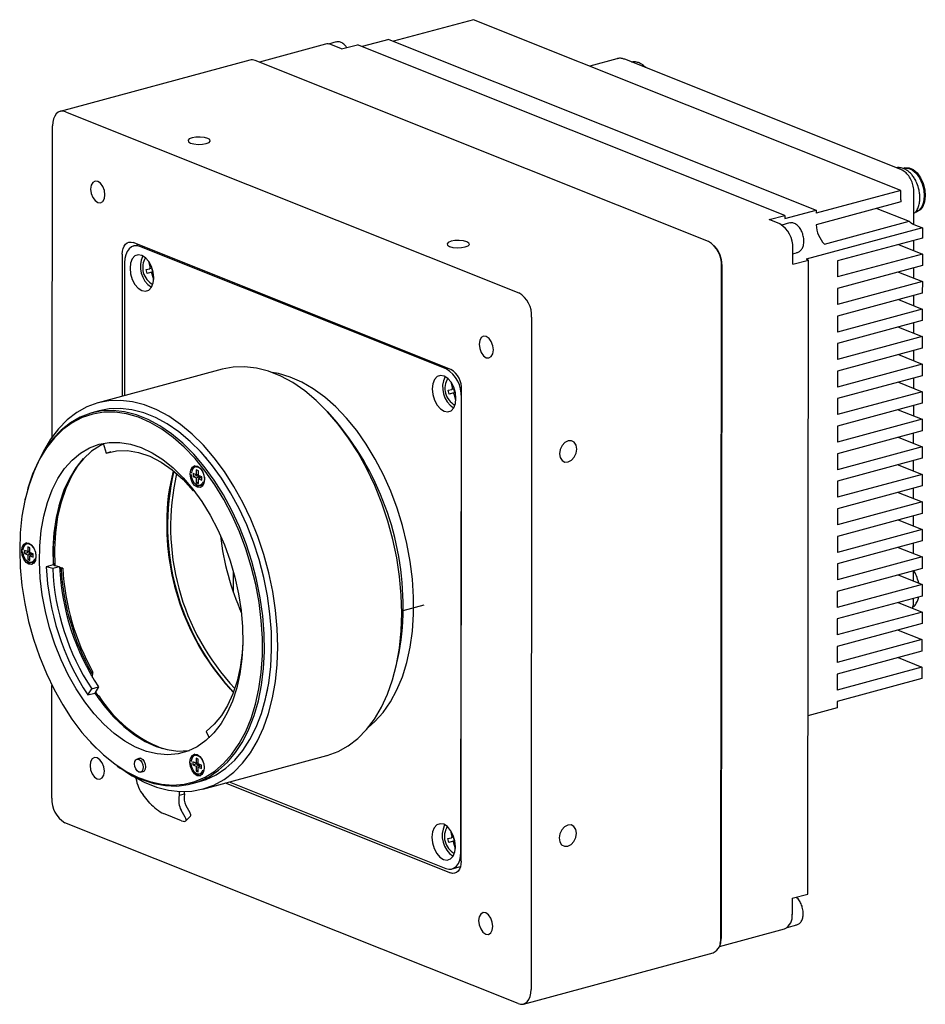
# Model space of a CAD drawing. Header units: millimetres. Extents: x 0 to 15005, y 0 to 1554.
# Tile 3 of 9: x 14780 to 14914, y 1184 to 1329. Entities that reach past the tile are written whole.
import ezdxf

# ---------------------------------------------------------------- set-up
doc = ezdxf.new("R2010")
doc.units = ezdxf.units.MM
doc.layers.get('0').update_dxf_attribs({"lineweight": 15})

msp = doc.modelspace()

# ---------------------------------------------------------------- linework, layer by layer
at = {"color": 7, "linetype": 'Continuous', "lineweight": 30}
for p, q in [((14846.887, 1329.062), (14835.098, 1325.872)), ((14909.903, 1303.896), (14846.887, 1329.062)), ((14826.64, 1325.777), (14825.518, 1325.474)), ((14826.667, 1325.784), (14826.64, 1325.777)), ((14834.393, 1326.153), (14830.471, 1325.092)), ((14834.393, 1326.153), (14897.409, 1300.988)), ((14825.075, 1325.445), (14815.319, 1322.805)), ((14827.452, 1324.747), (14825.861, 1325.383)), ((14827.452, 1324.747), (14829.766, 1325.373)), ((14892.782, 1300.208), (14829.766, 1325.373)), ((14813.921, 1323.112), (14785.94, 1315.541)), ((14881.542, 1296.359), (14814.707, 1323.05)), ((14868.034, 1323.301), (14864.027, 1322.217)), ((14909.927, 1306.954), (14869.19, 1323.223)), ((14786.726, 1315.478), (14853.561, 1288.787)), ((14784.77, 1267.563), (14784.814, 1313.407)), ((14910.505, 1307.217), (14910.351, 1307.176)), ((14909.903, 1303.896), (14897.409, 1300.515)), ((14909.902, 1302.48), (14909.903, 1303.896)), ((14911.823, 1298.878), (14911.828, 1303.627)), ((14892.782, 1299.735), (14897.409, 1300.988)), ((14897.409, 1300.988), (14897.409, 1300.515)), ((14909.911, 1302.193), (14897.417, 1298.812)), ((14906.386, 1301.239), (14911.123, 1299.347)), ((14912.587, 1300.965), (14912.101, 1300.708)), ((14912.741, 1301.006), (14912.255, 1300.75)), ((14890.468, 1299.581), (14892.782, 1300.208)), ((14892.06, 1298.946), (14890.468, 1299.581)), ((14892.782, 1300.208), (14892.782, 1299.735)), ((14912.101, 1300.708), (14912.255, 1300.75)), ((14893.475, 1299.086), (14892.367, 1298.786)), ((14893.502, 1299.093), (14893.475, 1299.086)), ((14913.082, 1298.376), (14895.96, 1293.743)), ((14898.629, 1295.966), (14911.123, 1299.347)), ((14911.809, 1298.884), (14913.082, 1298.376)), ((14913.082, 1298.376), (14913.08, 1296.865)), ((14913.08, 1296.865), (14900.586, 1293.484)), ((14843.553, 1277.479), (14796.705, 1296.188)), ((14797.475, 1295.881), (14796.769, 1295.69)), ((14842.88, 1277.568), (14797.686, 1295.616)), ((14882.537, 1295.569), (14882.334, 1295.787)), ((14893.964, 1292.989), (14893.967, 1295.35)), ((14909.555, 1295.911), (14913.078, 1294.504)), ((14911.82, 1295.006), (14911.821, 1296.524)), ((14795.111, 1294.463), (14795.092, 1273.516)), ((14893.966, 1294.557), (14894.651, 1294.743)), ((14895.96, 1293.743), (14896.278, 1293.615)), ((14913.078, 1294.504), (14900.584, 1291.123)), ((14913.078, 1294.504), (14913.076, 1292.804)), ((14795.455, 1293.201), (14795.437, 1273.609)), ((14798.623, 1292.206), (14799.126, 1292.327)), ((14799.226, 1292.659), (14799.033, 1293.4)), ((14799.51, 1292.431), (14799.126, 1292.327)), ((14799.6, 1291.862), (14799.456, 1292.416)), ((14883.356, 1193.605), (14883.449, 1292.763)), ((14883.503, 1292.948), (14883.409, 1193.79)), ((14893.964, 1292.989), (14896.278, 1293.615)), ((14896.19, 1200.123), (14896.278, 1293.615)), ((14913.076, 1292.804), (14900.582, 1289.423)), ((14900.586, 1293.484), (14900.584, 1291.123)), ((14911.816, 1290.946), (14911.817, 1292.463)), ((14798.769, 1291.644), (14798.623, 1292.206)), ((14799.6, 1291.862), (14798.769, 1291.644)), ((14799.272, 1291.765), (14798.769, 1291.644)), ((14799.737, 1290.69), (14799.522, 1291.517)), ((14799.661, 1291.876), (14799.6, 1291.862)), ((14909.551, 1291.85), (14913.074, 1290.443)), ((14913.074, 1290.443), (14900.58, 1287.062)), ((14900.582, 1289.423), (14900.58, 1287.062)), ((14913.074, 1290.443), (14913.073, 1288.743)), ((14913.073, 1288.743), (14900.578, 1285.362)), ((14911.812, 1286.885), (14911.813, 1288.402)), ((14909.547, 1287.789), (14913.07, 1286.382)), ((14855.468, 1285.191), (14855.374, 1186.033)), ((14913.07, 1286.382), (14900.576, 1283.001)), ((14900.578, 1285.362), (14900.576, 1283.001)), ((14913.07, 1286.382), (14913.069, 1284.682)), ((14913.069, 1284.682), (14900.574, 1281.301)), ((14909.543, 1283.728), (14913.067, 1282.321)), ((14911.808, 1282.824), (14911.81, 1284.342)), ((14913.067, 1282.321), (14900.572, 1278.941)), ((14913.067, 1282.321), (14913.065, 1280.622)), ((14913.065, 1280.622), (14900.571, 1277.241)), ((14900.574, 1281.301), (14900.572, 1278.941)), ((14909.54, 1279.668), (14913.063, 1278.261)), ((14911.804, 1278.763), (14911.806, 1280.281)), ((14913.063, 1278.261), (14900.568, 1274.88)), ((14913.063, 1278.261), (14913.061, 1276.561)), ((14809.843, 1277.507), (14791.557, 1272.559)), ((14913.061, 1276.561), (14900.567, 1273.18)), ((14900.571, 1277.241), (14900.568, 1274.88)), ((14843.782, 1274.865), (14843.59, 1275.606)), ((14909.536, 1275.607), (14913.059, 1274.2)), ((14911.801, 1274.702), (14911.802, 1276.22)), ((14843.18, 1274.412), (14843.682, 1274.533)), ((14843.325, 1273.85), (14843.18, 1274.412)), ((14844.157, 1274.068), (14843.325, 1273.85)), ((14843.828, 1273.971), (14843.325, 1273.85)), ((14844.066, 1274.637), (14843.682, 1274.533)), ((14844.157, 1274.068), (14844.013, 1274.622)), ((14844.294, 1272.896), (14844.079, 1273.723)), ((14844.218, 1274.083), (14844.157, 1274.068)), ((14845.041, 1206.323), (14845.104, 1273.373)), ((14845.077, 1204.978), (14845.142, 1274.483)), ((14913.059, 1274.2), (14900.565, 1270.819)), ((14913.059, 1274.2), (14913.057, 1272.5)), ((14913.057, 1272.5), (14900.563, 1269.119)), ((14900.567, 1273.18), (14900.565, 1270.819)), ((14911.797, 1270.642), (14911.798, 1272.159)), ((14791.71, 1271.383), (14790.637, 1271.093)), ((14826.122, 1270.451), (14825.363, 1271.269)), ((14909.532, 1271.546), (14913.055, 1270.139)), ((14913.055, 1270.139), (14900.561, 1266.758)), ((14900.563, 1269.119), (14900.561, 1266.758)), ((14913.055, 1270.139), (14913.053, 1268.439)), ((14913.053, 1268.439), (14900.559, 1265.058)), ((14911.793, 1266.581), (14911.794, 1268.099)), ((14792.3, 1266.591), (14792.714, 1265.16)), ((14909.528, 1267.485), (14913.051, 1266.078)), ((14792.714, 1265.16), (14793.471, 1265.365)), ((14806.712, 1265.284), (14806.611, 1265.393)), ((14807.505, 1264.396), (14806.712, 1265.284)), ((14913.051, 1266.078), (14900.557, 1262.697)), ((14900.559, 1265.058), (14900.557, 1262.697)), ((14913.051, 1266.078), (14913.05, 1264.379)), ((14913.05, 1264.379), (14900.555, 1260.998)), ((14909.524, 1263.425), (14913.047, 1262.018)), ((14911.789, 1262.52), (14911.79, 1264.038)), ((14806.018, 1261.969), (14805.54, 1262.159)), ((14805.54, 1262.159), (14805.54, 1261.687)), ((14805.54, 1261.687), (14805.982, 1261.852)), ((14805.982, 1261.983), (14805.982, 1261.852)), ((14805.982, 1261.852), (14806.459, 1261.662)), ((14806.019, 1262.677), (14806.018, 1261.969)), ((14806.336, 1261.968), (14806.018, 1261.969)), ((14806.337, 1262.55), (14806.019, 1262.677)), ((14806.336, 1261.842), (14806.337, 1262.55)), ((14806.813, 1261.651), (14806.336, 1261.842)), ((14806.677, 1262.84), (14806.64, 1262.83)), ((14806.802, 1262.643), (14806.844, 1262.608)), ((14913.047, 1262.018), (14900.553, 1258.637)), ((14913.047, 1262.018), (14913.046, 1260.318)), ((14802.478, 1261.666), (14802.429, 1261.448)), ((14805.54, 1261.687), (14806.017, 1261.496)), ((14806.017, 1261.496), (14806.459, 1261.662)), ((14806.017, 1261.496), (14806.017, 1260.788)), ((14806.017, 1260.788), (14806.335, 1260.907)), ((14806.017, 1260.788), (14806.335, 1260.661)), ((14806.335, 1260.661), (14806.336, 1261.369)), ((14806.336, 1261.369), (14806.665, 1261.579)), ((14806.336, 1261.369), (14806.813, 1261.179)), ((14806.459, 1261.662), (14806.459, 1261.448)), ((14806.665, 1261.579), (14806.813, 1261.52)), ((14806.813, 1261.179), (14806.813, 1261.651)), ((14807.125, 1260.786), (14807.168, 1260.801)), ((14807.162, 1260.9), (14807.2, 1260.91)), ((14807.205, 1261.58), (14807.218, 1261.341)), ((14807.226, 1261.195), (14807.208, 1261.143)), ((14913.046, 1260.318), (14900.551, 1256.937)), ((14900.555, 1260.998), (14900.553, 1258.637)), ((14805.573, 1259.609), (14805.617, 1259.711)), ((14805.674, 1259.636), (14805.573, 1259.609)), ((14909.52, 1259.364), (14913.044, 1257.957)), ((14911.785, 1258.459), (14911.787, 1259.977)), ((14780.79, 1258.406), (14780.758, 1258.261)), ((14780.851, 1258.672), (14780.79, 1258.406)), ((14913.044, 1257.957), (14900.549, 1254.576)), ((14913.044, 1257.957), (14913.042, 1256.257)), ((14913.042, 1256.257), (14900.548, 1252.876)), ((14900.551, 1256.937), (14900.549, 1254.576)), ((14909.517, 1255.303), (14913.04, 1253.896)), ((14911.781, 1254.399), (14911.783, 1255.916)), ((14913.04, 1253.896), (14900.545, 1250.515)), ((14913.04, 1253.896), (14913.038, 1252.196)), ((14913.038, 1252.196), (14900.544, 1248.815)), ((14900.548, 1252.876), (14900.545, 1250.515)), ((14911.778, 1250.338), (14911.779, 1251.855)), ((14780.696, 1250.809), (14780.695, 1250.337)), ((14780.695, 1250.337), (14781.137, 1250.502)), ((14780.695, 1250.337), (14781.173, 1250.146)), ((14781.173, 1250.618), (14780.696, 1250.809)), ((14781.137, 1250.633), (14781.137, 1250.502)), ((14781.137, 1250.502), (14781.615, 1250.311)), ((14781.173, 1250.146), (14781.172, 1249.438)), ((14781.174, 1251.327), (14781.173, 1250.618)), ((14781.492, 1250.618), (14781.173, 1250.618)), ((14781.173, 1250.146), (14781.615, 1250.311)), ((14781.492, 1251.2), (14781.174, 1251.327)), ((14781.491, 1250.019), (14781.821, 1250.229)), ((14781.492, 1250.491), (14781.492, 1251.2)), ((14781.969, 1250.301), (14781.492, 1250.491)), ((14781.615, 1250.311), (14781.614, 1250.098)), ((14781.833, 1251.49), (14781.795, 1251.48)), ((14781.821, 1250.229), (14781.969, 1250.17)), ((14781.957, 1251.293), (14782, 1251.257)), ((14781.969, 1249.829), (14781.969, 1250.301)), ((14782.36, 1250.23), (14782.374, 1249.991)), ((14909.513, 1251.242), (14913.036, 1249.835)), ((14781.172, 1249.438), (14781.491, 1249.557)), ((14781.172, 1249.438), (14781.49, 1249.311)), ((14781.49, 1249.311), (14781.491, 1250.019)), ((14781.491, 1250.019), (14781.969, 1249.829)), ((14782.281, 1249.436), (14782.335, 1249.456)), ((14782.318, 1249.55), (14782.355, 1249.56)), ((14782.382, 1249.845), (14782.363, 1249.792)), ((14784.907, 1248.671), (14783.889, 1248.396)), ((14784.907, 1248.671), (14785.86, 1248.39)), ((14913.036, 1249.835), (14900.542, 1246.454)), ((14900.544, 1248.815), (14900.542, 1246.454)), ((14913.036, 1249.835), (14913.034, 1248.135)), ((14784.842, 1248.114), (14783.889, 1248.396)), ((14785.86, 1248.39), (14784.842, 1248.114)), ((14786.318, 1248.167), (14785.864, 1248.29)), ((14786.087, 1248.104), (14785.871, 1248.163)), ((14786.087, 1248.104), (14786.318, 1248.167)), ((14811.508, 1244.573), (14811.51, 1247.594)), ((14913.034, 1248.135), (14900.54, 1244.754)), ((14911.774, 1246.277), (14911.775, 1247.795)), ((14912.006, 1247.491), (14911.803, 1247.802)), ((14913.032, 1245.775), (14900.538, 1242.394)), ((14909.509, 1247.182), (14913.032, 1245.775)), ((14913.032, 1245.775), (14913.03, 1244.075)), ((14900.54, 1244.754), (14900.538, 1242.394)), ((14913.03, 1244.075), (14900.536, 1240.694)), ((14909.505, 1243.121), (14913.028, 1241.714)), ((14911.771, 1243.188), (14911.771, 1243.734)), ((14812.636, 1241.862), (14812.505, 1241.982)), ((14836.527, 1241.937), (14839.609, 1242.771)), ((14913.028, 1241.714), (14900.534, 1238.333)), ((14913.028, 1241.714), (14913.027, 1240.014)), ((14913.027, 1240.014), (14900.532, 1236.633)), ((14900.536, 1240.694), (14900.534, 1238.333)), ((14909.501, 1239.06), (14913.024, 1237.653)), ((14913.024, 1237.653), (14900.53, 1234.272)), ((14913.024, 1237.653), (14913.023, 1235.953)), ((14913.023, 1235.953), (14900.528, 1232.572)), ((14900.532, 1236.633), (14900.53, 1234.272)), ((14835.51, 1233.769), (14835.754, 1234.858)), ((14909.497, 1234.999), (14913.021, 1233.592)), ((14790.516, 1232.417), (14790.544, 1232.79)), ((14790.776, 1232.853), (14790.544, 1232.79)), ((14790.717, 1232.076), (14790.776, 1232.853)), ((14913.021, 1233.592), (14900.526, 1230.211)), ((14913.021, 1233.592), (14913.019, 1231.892)), ((14913.019, 1231.892), (14900.525, 1228.511)), ((14900.528, 1232.572), (14900.526, 1230.211)), ((14784.72, 1214.249), (14784.736, 1230.896)), ((14790.02, 1229.49), (14790.596, 1230.392)), ((14790.596, 1230.392), (14791.614, 1230.667)), ((14791.614, 1230.667), (14791.038, 1229.765)), ((14810.753, 1230.685), (14810.905, 1230.521)), ((14790.02, 1229.49), (14791.038, 1229.765)), ((14791.422, 1229.275), (14791.402, 1229.239)), ((14791.654, 1229.337), (14791.422, 1229.275)), ((14816.354, 1229.387), (14816.387, 1229.532)), ((14900.525, 1228.511), (14900.524, 1227.567)), ((14900.524, 1227.567), (14896.215, 1226.401)), ((14807.498, 1224.109), (14807.899, 1223.159)), ((14790.432, 1222.509), (14790.534, 1222.4)), ((14797.783, 1220.172), (14797.274, 1220.034)), ((14805.978, 1219.441), (14805.5, 1219.631)), ((14805.5, 1219.631), (14805.5, 1219.159)), ((14805.978, 1220.149), (14805.978, 1219.441)), ((14806.297, 1220.022), (14805.978, 1220.149)), ((14806.296, 1219.314), (14806.297, 1220.022)), ((14806.637, 1220.313), (14806.6, 1220.302)), ((14806.761, 1220.116), (14806.804, 1220.08)), ((14806.968, 1215.607), (14825.254, 1220.556)), ((14797.796, 1218.103), (14798.306, 1218.241)), ((14805.5, 1219.159), (14805.942, 1219.324)), ((14805.5, 1219.159), (14805.977, 1218.969)), ((14805.942, 1219.455), (14805.942, 1219.324)), ((14805.942, 1219.324), (14806.419, 1219.134)), ((14805.977, 1218.969), (14806.419, 1219.134)), ((14805.977, 1218.969), (14805.977, 1218.26)), ((14805.977, 1218.26), (14806.295, 1218.379)), ((14805.977, 1218.26), (14806.295, 1218.133)), ((14806.296, 1219.44), (14805.978, 1219.441)), ((14806.295, 1218.133), (14806.296, 1218.841)), ((14806.773, 1219.123), (14806.296, 1219.314)), ((14806.296, 1218.841), (14806.625, 1219.051)), ((14806.296, 1218.841), (14806.773, 1218.651)), ((14806.419, 1219.134), (14806.419, 1218.92)), ((14806.625, 1219.051), (14806.773, 1218.992)), ((14806.773, 1218.651), (14806.773, 1219.123)), ((14807.085, 1218.258), (14807.139, 1218.278)), ((14807.122, 1218.372), (14807.16, 1218.382)), ((14807.165, 1219.053), (14807.178, 1218.813)), ((14807.186, 1218.667), (14807.168, 1218.615)), ((14797.125, 1217.233), (14797.125, 1217.244)), ((14805.435, 1216.41), (14806.507, 1216.7)), ((14810.292, 1216.507), (14843.483, 1203.252)), ((14810.87, 1216.663), (14842.81, 1203.908)), ((14799.189, 1213.548), (14798.188, 1214.74)), ((14803.491, 1215.244), (14803.49, 1214.691)), ((14803.49, 1214.691), (14804.262, 1214.899)), ((14804.262, 1214.899), (14804.262, 1215.234)), ((14804.368, 1211.479), (14803.776, 1212.508)), ((14804.484, 1213.202), (14805.076, 1212.173)), ((14803.854, 1210.94), (14801.203, 1211.998)), ((14804.461, 1210.902), (14805.169, 1211.596)), ((14853.462, 1183.963), (14786.627, 1210.653)), ((14843.72, 1208.76), (14843.528, 1209.5)), ((14843.117, 1208.306), (14843.62, 1208.427)), ((14843.263, 1207.745), (14843.117, 1208.306)), ((14844.004, 1208.531), (14843.62, 1208.427)), ((14844.095, 1207.962), (14843.951, 1208.517)), ((14844.095, 1207.962), (14843.263, 1207.745)), ((14843.766, 1207.866), (14843.263, 1207.745)), ((14844.232, 1206.791), (14844.017, 1207.618)), ((14844.155, 1207.977), (14844.095, 1207.962)), ((14843.727, 1203.834), (14844.969, 1204.17)), ((14893.876, 1199.497), (14893.874, 1197.136)), ((14893.876, 1199.497), (14896.19, 1200.123)), ((14883.148, 1192.405), (14892.748, 1195.003)), ((14893.145, 1195.202), (14894.557, 1195.584)), ((14883.273, 1192.815), (14883.337, 1193.106)), ((14854.248, 1183.9), (14882.23, 1191.471))]:
    msp.add_line(p, q, dxfattribs=at)
at = {"color": 7, "linetype": 'Continuous', "lineweight": 30, "flags": 128}
for points in [[(14786.726, 1315.478), (14786.353, 1315.572), (14785.995, 1315.554), (14785.665, 1315.424), (14785.375, 1315.187), (14785.137, 1314.853), (14784.96, 1314.434), (14784.851, 1313.946), (14784.814, 1313.407)], [(14805.174, 1310.875), (14805.673, 1310.741), (14806.289, 1310.679), (14806.93, 1310.7), (14807.497, 1310.8), (14807.904, 1310.964), (14808.089, 1311.166), (14808.024, 1311.377), (14807.719, 1311.564), (14807.22, 1311.698), (14806.604, 1311.76), (14805.963, 1311.739), (14805.396, 1311.639), (14804.989, 1311.475), (14804.804, 1311.273), (14804.869, 1311.062), (14805.174, 1310.875)], [(14910.351, 1307.176), (14910.383, 1307.184), (14910.969, 1307.186), (14911.576, 1306.925), (14912.154, 1306.422), (14912.657, 1305.719), (14913.045, 1304.872), (14913.285, 1303.949), (14913.358, 1303.026), (14913.258, 1302.176), (14912.994, 1301.47), (14912.587, 1300.965)], [(14910.505, 1307.217), (14910.537, 1307.225), (14911.123, 1307.227), (14911.73, 1306.967), (14912.308, 1306.464), (14912.812, 1305.761), (14913.199, 1304.913), (14913.439, 1303.991), (14913.512, 1303.067), (14913.413, 1302.218), (14913.148, 1301.512), (14912.741, 1301.006)], [(14790.44, 1304.075), (14790.52, 1303.447), (14790.747, 1302.85), (14791.087, 1302.377), (14791.489, 1302.097), (14791.891, 1302.056), (14792.232, 1302.257), (14792.46, 1302.672), (14792.541, 1303.236), (14792.461, 1303.864), (14792.234, 1304.461), (14791.894, 1304.935), (14791.492, 1305.214), (14791.09, 1305.256), (14790.749, 1305.054), (14790.521, 1304.639), (14790.44, 1304.075)], [(14795.111, 1294.463), (14795.142, 1294.911), (14795.233, 1295.318), (14795.381, 1295.667), (14795.579, 1295.946), (14795.821, 1296.144), (14796.096, 1296.252), (14796.394, 1296.267), (14796.705, 1296.188)], [(14797.686, 1295.616), (14797.252, 1295.726), (14796.834, 1295.705), (14796.448, 1295.554), (14796.11, 1295.277), (14795.833, 1294.887), (14795.626, 1294.398), (14795.499, 1293.828), (14795.455, 1293.201)], [(14843.365, 1295.623), (14843.864, 1295.489), (14844.481, 1295.427), (14845.121, 1295.448), (14845.688, 1295.548), (14846.095, 1295.712), (14846.281, 1295.914), (14846.216, 1296.125), (14845.911, 1296.312), (14845.412, 1296.446), (14844.795, 1296.508), (14844.155, 1296.487), (14843.588, 1296.387), (14843.181, 1296.223), (14842.996, 1296.021), (14843.06, 1295.81), (14843.365, 1295.623)], [(14799.752, 1291.013), (14799.667, 1291.849), (14799.419, 1292.673), (14799.032, 1293.402), (14798.544, 1293.966), (14798.004, 1294.309), (14797.463, 1294.398), (14796.974, 1294.224), (14796.586, 1293.804), (14796.337, 1293.179), (14796.251, 1292.411), (14796.336, 1291.574), (14796.584, 1290.751), (14796.97, 1290.022), (14797.458, 1289.458), (14797.999, 1289.115), (14798.54, 1289.026), (14799.028, 1289.2), (14799.416, 1289.62), (14799.665, 1290.244), (14799.752, 1291.013)], [(14799.126, 1292.327), (14799.158, 1292.341), (14799.187, 1292.365), (14799.21, 1292.399), (14799.228, 1292.442), (14799.238, 1292.491), (14799.241, 1292.545), (14799.237, 1292.602), (14799.226, 1292.659)], [(14799.522, 1291.517), (14799.504, 1291.573), (14799.48, 1291.625), (14799.451, 1291.671), (14799.418, 1291.71), (14799.382, 1291.74), (14799.344, 1291.759), (14799.307, 1291.768), (14799.272, 1291.765)], [(14847.727, 1281.197), (14847.807, 1280.569), (14848.034, 1279.973), (14848.374, 1279.499), (14848.776, 1279.22), (14849.178, 1279.178), (14849.519, 1279.379), (14849.748, 1279.794), (14849.828, 1280.358), (14849.749, 1280.987), (14849.521, 1281.583), (14849.181, 1282.057), (14848.779, 1282.336), (14848.377, 1282.378), (14848.036, 1282.176), (14847.808, 1281.762), (14847.727, 1281.197)], [(14836.326, 1241.533), (14836.244, 1244.215), (14835.992, 1246.94), (14835.573, 1249.685), (14834.991, 1252.424), (14834.251, 1255.132), (14833.36, 1257.785), (14832.325, 1260.358), (14831.157, 1262.829), (14829.865, 1265.175), (14828.462, 1267.375), (14826.96, 1269.409), (14825.373, 1271.258), (14823.715, 1272.905), (14822.001, 1274.337), (14820.247, 1275.54), (14818.469, 1276.502), (14816.682, 1277.216), (14814.903, 1277.674), (14813.147, 1277.873), (14811.432, 1277.811), (14809.843, 1277.507)], [(14831.366, 1224.671), (14832.368, 1225.552), (14833.572, 1226.9), (14834.652, 1228.461), (14835.598, 1230.222), (14836.401, 1232.164), (14837.052, 1234.272), (14837.547, 1236.523), (14837.88, 1238.898), (14838.049, 1241.375), (14838.051, 1243.93), (14837.888, 1246.54), (14837.559, 1249.179), (14837.069, 1251.824), (14836.422, 1254.45), (14835.624, 1257.032), (14834.682, 1259.546), (14833.605, 1261.969), (14832.404, 1264.278), (14831.089, 1266.451), (14829.673, 1268.468), (14828.17, 1270.311), (14826.592, 1271.962), (14824.955, 1273.406), (14823.273, 1274.629), (14821.564, 1275.619), (14819.843, 1276.369), (14818.125, 1276.869), (14817.196, 1277.036)], [(14844.308, 1273.219), (14844.223, 1274.056), (14843.975, 1274.879), (14843.589, 1275.608), (14843.101, 1276.172), (14842.56, 1276.515), (14842.019, 1276.604), (14841.531, 1276.43), (14841.143, 1276.01), (14840.894, 1275.385), (14840.807, 1274.617), (14840.892, 1273.78), (14841.14, 1272.957), (14841.527, 1272.228), (14842.015, 1271.664), (14842.555, 1271.321), (14843.096, 1271.232), (14843.585, 1271.406), (14843.973, 1271.826), (14844.222, 1272.45), (14844.308, 1273.219)], [(14843.682, 1274.533), (14843.715, 1274.547), (14843.744, 1274.571), (14843.767, 1274.605), (14843.784, 1274.648), (14843.795, 1274.697), (14843.798, 1274.751), (14843.794, 1274.808), (14843.782, 1274.865)], [(14844.079, 1273.723), (14844.061, 1273.779), (14844.037, 1273.831), (14844.008, 1273.878), (14843.974, 1273.916), (14843.938, 1273.946), (14843.901, 1273.966), (14843.864, 1273.974), (14843.828, 1273.971)], [(14818.04, 1236.584), (14817.957, 1239.266), (14817.706, 1241.992), (14817.287, 1244.737), (14816.705, 1247.476), (14815.965, 1250.184), (14815.073, 1252.836), (14814.039, 1255.41), (14812.87, 1257.881), (14811.579, 1260.227), (14810.176, 1262.427), (14808.674, 1264.46), (14807.087, 1266.309), (14805.429, 1267.957), (14803.715, 1269.389), (14801.961, 1270.591), (14800.182, 1271.554), (14798.395, 1272.267), (14796.616, 1272.726), (14794.861, 1272.925), (14793.146, 1272.862), (14791.486, 1272.54), (14789.896, 1271.959), (14788.392, 1271.126), (14786.986, 1270.048), (14785.691, 1268.735), (14784.519, 1267.199), (14783.48, 1265.453), (14783.043, 1264.57)], [(14779.98, 1250.859), (14780.061, 1248.262), (14780.308, 1245.623), (14780.72, 1242.966), (14781.292, 1240.315), (14782.019, 1237.697), (14782.893, 1235.135), (14783.908, 1232.652), (14785.054, 1230.273), (14786.319, 1228.019), (14787.692, 1225.912), (14789.16, 1223.971), (14790.709, 1222.215), (14792.326, 1220.659), (14793.994, 1219.318), (14795.699, 1218.205), (14797.424, 1217.33), (14799.154, 1216.701), (14800.871, 1216.325), (14802.561, 1216.204), (14804.207, 1216.34), (14805.794, 1216.732), (14807.307, 1217.375), (14808.732, 1218.265), (14810.055, 1219.392), (14811.265, 1220.746), (14812.35, 1222.314), (14813.3, 1224.082), (14814.106, 1226.034), (14814.761, 1228.15), (14815.258, 1230.412), (14815.593, 1232.798), (14815.762, 1235.285), (14815.764, 1237.852), (14815.6, 1240.473), (14815.27, 1243.124), (14814.778, 1245.781), (14814.128, 1248.419), (14813.326, 1251.012), (14812.38, 1253.537), (14811.299, 1255.971), (14810.092, 1258.29), (14808.771, 1260.473), (14807.349, 1262.499), (14805.838, 1264.35), (14804.254, 1266.009), (14802.609, 1267.459), (14800.921, 1268.687), (14799.204, 1269.682), (14797.474, 1270.435), (14795.749, 1270.938), (14794.043, 1271.187), (14792.374, 1271.179), (14790.755, 1270.915), (14789.204, 1270.397), (14787.733, 1269.63), (14786.357, 1268.62), (14785.089, 1267.378), (14783.94, 1265.915), (14782.921, 1264.245), (14782.042, 1262.383), (14781.311, 1260.347), (14780.734, 1258.155), (14780.318, 1255.829), (14780.066, 1253.389), (14779.98, 1250.859)], [(14798.011, 1217.002), (14799.751, 1216.432), (14801.475, 1216.117), (14803.167, 1216.06), (14804.812, 1216.262), (14806.393, 1216.72), (14807.895, 1217.431), (14809.306, 1218.387), (14810.612, 1219.58), (14811.8, 1220.999), (14812.86, 1222.631), (14813.781, 1224.459), (14814.555, 1226.468), (14815.175, 1228.638), (14815.635, 1230.949), (14815.931, 1233.379), (14816.06, 1235.907), (14816.02, 1238.508), (14815.813, 1241.157), (14815.439, 1243.831), (14814.903, 1246.504), (14814.209, 1249.152), (14813.365, 1251.749), (14812.377, 1254.271), (14811.256, 1256.696), (14810.011, 1258.999), (14808.654, 1261.16), (14807.198, 1263.158), (14805.657, 1264.975), (14804.044, 1266.594), (14802.375, 1268), (14800.666, 1269.18), (14798.932, 1270.121), (14797.19, 1270.817), (14795.456, 1271.26), (14793.746, 1271.446), (14792.076, 1271.374), (14790.461, 1271.044), (14788.918, 1270.459), (14787.459, 1269.624), (14786.099, 1268.548), (14784.851, 1267.24), (14783.726, 1265.714), (14782.734, 1263.982), (14781.885, 1262.061), (14781.187, 1259.969), (14781.138, 1259.794)], [(14806.507, 1216.7), (14807.465, 1217.01), (14808.967, 1217.721), (14810.378, 1218.677), (14811.684, 1219.87), (14812.872, 1221.289), (14813.932, 1222.921), (14814.853, 1224.749), (14815.627, 1226.758), (14816.247, 1228.928), (14816.708, 1231.239), (14817.003, 1233.67), (14817.132, 1236.197), (14817.092, 1238.798), (14816.885, 1241.447), (14816.511, 1244.121), (14815.975, 1246.795), (14815.282, 1249.442), (14814.437, 1252.039), (14813.449, 1254.561), (14812.328, 1256.986), (14811.083, 1259.289), (14809.726, 1261.45), (14808.27, 1263.448), (14806.729, 1265.265), (14805.116, 1266.884), (14803.447, 1268.29), (14801.738, 1269.47), (14800.004, 1270.412), (14798.262, 1271.107), (14796.528, 1271.55), (14794.818, 1271.736), (14793.148, 1271.664), (14791.71, 1271.383)], [(14797.903, 1265.964), (14799.497, 1265.201), (14801.073, 1264.195), (14802.613, 1262.956), (14804.099, 1261.5), (14805.515, 1259.842), (14806.844, 1258.001), (14808.072, 1255.998), (14809.184, 1253.856), (14810.168, 1251.599), (14811.013, 1249.253), (14811.709, 1246.844), (14812.249, 1244.399), (14812.626, 1241.947), (14812.835, 1239.514), (14812.876, 1237.129), (14812.746, 1234.819), (14812.448, 1232.609), (14811.985, 1230.525), (14811.362, 1228.591), (14810.586, 1226.828), (14809.667, 1225.256), (14808.614, 1223.893), (14807.439, 1222.755), (14806.156, 1221.854), (14804.779, 1221.201), (14803.325, 1220.802), (14801.808, 1220.664), (14800.247, 1220.786), (14798.659, 1221.168), (14797.063, 1221.806), (14795.475, 1222.692), (14793.915, 1223.816), (14792.4, 1225.165), (14790.947, 1226.725), (14789.573, 1228.476), (14788.292, 1230.401), (14787.121, 1232.476), (14786.071, 1234.679), (14785.155, 1236.984), (14784.383, 1239.365), (14783.765, 1241.795), (14783.306, 1244.247), (14783.012, 1246.693), (14782.887, 1249.105), (14782.932, 1251.456), (14783.146, 1253.72), (14783.527, 1255.869), (14784.071, 1257.881), (14784.771, 1259.733), (14785.62, 1261.403), (14786.607, 1262.872), (14787.723, 1264.125), (14788.953, 1265.146), (14790.285, 1265.924), (14791.703, 1266.45), (14793.191, 1266.719), (14794.732, 1266.727), (14796.308, 1266.474), (14797.903, 1265.964)], [(14792.33, 1266.488), (14791.901, 1266.273), (14790.579, 1265.415), (14789.365, 1264.31), (14788.273, 1262.972), (14787.316, 1261.417), (14786.506, 1259.661), (14785.85, 1257.727), (14785.358, 1255.635), (14785.035, 1253.412), (14784.884, 1251.081), (14784.907, 1248.671)], [(14859.574, 1265.06), (14859.67, 1264.49), (14859.946, 1264.059), (14860.358, 1263.833), (14860.845, 1263.846), (14861.332, 1264.096), (14861.745, 1264.546), (14862.022, 1265.126), (14862.119, 1265.748), (14862.023, 1266.319), (14861.748, 1266.749), (14861.335, 1266.975), (14860.848, 1266.962), (14860.361, 1266.712), (14859.948, 1266.262), (14859.672, 1265.682), (14859.574, 1265.06)], [(14792.714, 1265.16), (14794.256, 1265.496), (14795.863, 1265.528), (14797.512, 1265.256), (14799.18, 1264.683), (14800.843, 1263.817), (14802.478, 1262.672), (14804.062, 1261.262), (14805.573, 1259.609)], [(14785.208, 1248.467), (14785.159, 1250.993), (14785.297, 1253.438), (14785.621, 1255.77), (14786.128, 1257.96), (14786.811, 1259.983), (14787.661, 1261.812), (14788.668, 1263.425), (14789.401, 1264.349)], [(14806.178, 1263.227), (14806.58, 1262.948), (14806.92, 1262.474), (14807.148, 1261.878), (14807.227, 1261.25), (14807.147, 1260.685), (14806.918, 1260.271), (14806.577, 1260.069), (14806.175, 1260.111), (14805.773, 1260.39), (14805.433, 1260.864), (14805.206, 1261.46), (14805.126, 1262.088), (14805.207, 1262.653), (14805.435, 1263.067), (14805.776, 1263.269), (14806.178, 1263.227)], [(14802.478, 1261.666), (14802.57, 1262.063), (14802.682, 1262.508)], [(14806.986, 1260.914), (14806.98, 1260.876), (14806.899, 1260.676), (14806.787, 1260.518), (14806.651, 1260.407), (14806.494, 1260.349), (14806.176, 1260.386), (14805.857, 1260.603), (14805.701, 1260.786), (14805.564, 1261.006), (14805.453, 1261.253), (14805.372, 1261.518), (14805.312, 1262.014), (14805.312, 1262.014)], [(14806.607, 1262.92), (14806.565, 1262.913), (14806.551, 1262.91)], [(14807.218, 1261.341), (14807.148, 1260.852), (14806.951, 1260.493), (14806.655, 1260.319), (14806.307, 1260.355), (14806.267, 1260.372)], [(14781.334, 1251.877), (14781.736, 1251.598), (14782.076, 1251.124), (14782.303, 1250.528), (14782.382, 1249.899), (14782.302, 1249.335), (14782.074, 1248.92), (14781.733, 1248.719), (14781.331, 1248.761), (14780.929, 1249.04), (14780.589, 1249.514), (14780.361, 1250.11), (14780.282, 1250.738), (14780.362, 1251.303), (14780.591, 1251.717), (14780.932, 1251.919), (14781.334, 1251.877)], [(14782.141, 1249.564), (14782.136, 1249.525), (14782.055, 1249.326), (14781.943, 1249.167), (14781.806, 1249.057), (14781.649, 1248.999), (14781.331, 1249.036), (14781.013, 1249.253), (14780.856, 1249.436), (14780.72, 1249.656), (14780.609, 1249.903), (14780.528, 1250.168), (14780.467, 1250.664), (14780.467, 1250.664)], [(14781.762, 1251.57), (14781.721, 1251.563), (14781.706, 1251.56)], [(14782.374, 1249.991), (14782.304, 1249.502), (14782.106, 1249.143), (14781.811, 1248.968), (14781.463, 1249.005), (14781.422, 1249.022)], [(14825.254, 1220.556), (14825.325, 1220.575), (14826.915, 1221.156), (14828.419, 1221.989), (14829.826, 1223.067), (14831.121, 1224.38), (14832.293, 1225.916), (14833.331, 1227.661), (14834.227, 1229.601), (14834.972, 1231.716), (14835.558, 1233.988), (14835.982, 1236.396), (14836.239, 1238.918), (14836.326, 1241.533)], [(14812.878, 1237.278), (14812.777, 1235.708), (14812.488, 1233.553), (14812.031, 1231.525), (14811.412, 1229.651), (14810.639, 1227.952), (14809.722, 1226.451), (14808.67, 1225.165), (14807.498, 1224.109)], [(14795.587, 1218.213), (14796.564, 1217.575), (14798.343, 1216.613), (14800.13, 1215.899), (14801.909, 1215.441), (14803.664, 1215.242), (14805.379, 1215.304), (14807.039, 1215.627), (14808.628, 1216.207), (14810.133, 1217.04), (14811.539, 1218.118), (14812.834, 1219.431), (14814.006, 1220.968), (14815.045, 1222.713), (14815.94, 1224.652), (14816.685, 1226.767), (14817.272, 1229.039), (14817.696, 1231.448), (14817.952, 1233.97), (14818.04, 1236.584)], [(14791.138, 1229.922), (14791.338, 1229.623), (14791.552, 1229.31)], [(14811.506, 1229.897), (14811.032, 1230.386), (14810.905, 1230.521)], [(14816.387, 1229.532), (14816.529, 1230.207), (14816.567, 1230.398)], [(14791.038, 1229.765), (14792.391, 1227.923), (14793.831, 1226.27), (14795.341, 1224.825), (14796.903, 1223.605), (14798.5, 1222.624), (14800.112, 1221.893), (14801.722, 1221.421), (14803.31, 1221.213), (14804.859, 1221.271), (14805.016, 1221.292)], [(14790.534, 1222.4), (14791.214, 1221.692), (14791.279, 1221.627)], [(14790.36, 1219.082), (14790.439, 1218.454), (14790.667, 1217.858), (14791.007, 1217.384), (14791.409, 1217.105), (14791.811, 1217.063), (14792.152, 1217.264), (14792.38, 1217.679), (14792.461, 1218.243), (14792.381, 1218.872), (14792.154, 1219.468), (14791.814, 1219.942), (14791.412, 1220.221), (14791.01, 1220.263), (14790.669, 1220.061), (14790.441, 1219.647), (14790.36, 1219.082)], [(14797.536, 1220.013), (14797.779, 1219.844), (14797.985, 1219.557), (14798.123, 1219.195), (14798.171, 1218.814), (14798.122, 1218.472), (14797.984, 1218.221), (14797.778, 1218.099), (14797.534, 1218.124), (14797.29, 1218.293), (14797.084, 1218.58), (14796.946, 1218.942), (14796.898, 1219.323), (14796.947, 1219.665), (14797.085, 1219.916), (14797.292, 1220.038), (14797.536, 1220.013)], [(14797.412, 1220.071), (14797.604, 1220.174), (14797.86, 1220.148)], [(14797.86, 1220.148), (14798.115, 1219.97), (14798.332, 1219.669), (14798.477, 1219.289), (14798.527, 1218.889), (14798.476, 1218.53), (14798.331, 1218.266), (14798.114, 1218.138), (14797.934, 1218.141)], [(14806.138, 1220.699), (14806.54, 1220.42), (14806.88, 1219.946), (14807.107, 1219.35), (14807.187, 1218.722), (14807.106, 1218.157), (14806.878, 1217.743), (14806.537, 1217.541), (14806.135, 1217.583), (14805.733, 1217.862), (14805.393, 1218.336), (14805.166, 1218.932), (14805.086, 1219.561), (14805.167, 1220.125), (14805.395, 1220.54), (14805.736, 1220.741), (14806.138, 1220.699)], [(14806.567, 1220.392), (14806.525, 1220.385), (14806.511, 1220.382)], [(14806.945, 1218.386), (14806.94, 1218.348), (14806.859, 1218.148), (14806.747, 1217.99), (14806.611, 1217.879), (14806.454, 1217.821), (14806.135, 1217.858), (14805.817, 1218.075), (14805.661, 1218.258), (14805.524, 1218.478), (14805.413, 1218.725), (14805.332, 1218.99), (14805.272, 1219.486), (14805.272, 1219.486)], [(14807.178, 1218.813), (14807.108, 1218.325), (14806.911, 1217.965), (14806.615, 1217.791), (14806.267, 1217.827), (14806.227, 1217.844)], [(14844.246, 1207.113), (14844.161, 1207.95), (14843.913, 1208.773), (14843.526, 1209.502), (14843.039, 1210.066), (14842.498, 1210.409), (14841.957, 1210.498), (14841.469, 1210.324), (14841.081, 1209.904), (14840.831, 1209.28), (14840.745, 1208.511), (14840.83, 1207.675), (14841.078, 1206.851), (14841.465, 1206.122), (14841.952, 1205.558), (14842.493, 1205.215), (14843.034, 1205.126), (14843.522, 1205.3), (14843.91, 1205.72), (14844.159, 1206.345), (14844.246, 1207.113)], [(14859.521, 1208.398), (14859.617, 1207.828), (14859.892, 1207.397), (14860.305, 1207.171), (14860.792, 1207.184), (14861.279, 1207.434), (14861.692, 1207.884), (14861.968, 1208.464), (14862.066, 1209.087), (14861.969, 1209.657), (14861.694, 1210.087), (14861.282, 1210.314), (14860.795, 1210.3), (14860.308, 1210.05), (14859.894, 1209.6), (14859.618, 1209.02), (14859.521, 1208.398)], [(14843.62, 1208.427), (14843.653, 1208.441), (14843.681, 1208.465), (14843.705, 1208.5), (14843.722, 1208.542), (14843.732, 1208.591), (14843.736, 1208.645), (14843.731, 1208.702), (14843.72, 1208.76)], [(14844.017, 1207.618), (14843.999, 1207.674), (14843.974, 1207.726), (14843.945, 1207.772), (14843.912, 1207.811), (14843.876, 1207.84), (14843.839, 1207.86), (14843.802, 1207.869), (14843.766, 1207.866)], [(14842.81, 1203.908), (14843.245, 1203.798), (14843.663, 1203.819), (14844.048, 1203.97), (14844.386, 1204.247), (14844.664, 1204.637), (14844.87, 1205.126), (14844.998, 1205.696), (14845.041, 1206.323)], [(14845.077, 1204.978), (14845.046, 1204.529), (14844.955, 1204.122), (14844.807, 1203.773), (14844.609, 1203.494), (14844.368, 1203.297), (14844.092, 1203.189), (14843.794, 1203.174), (14843.483, 1203.252)], [(14847.647, 1196.204), (14847.727, 1195.576), (14847.954, 1194.98), (14848.294, 1194.506), (14848.696, 1194.227), (14849.098, 1194.185), (14849.439, 1194.386), (14849.667, 1194.801), (14849.748, 1195.365), (14849.668, 1195.994), (14849.441, 1196.59), (14849.101, 1197.064), (14848.699, 1197.343), (14848.297, 1197.385), (14847.956, 1197.183), (14847.728, 1196.769), (14847.647, 1196.204)], [(14883.409, 1193.79), (14883.377, 1193.324), (14883.337, 1193.106)], [(14853.462, 1183.963), (14853.835, 1183.868), (14854.193, 1183.886), (14854.523, 1184.016), (14854.813, 1184.253), (14855.051, 1184.588), (14855.228, 1185.007), (14855.337, 1185.495), (14855.374, 1186.033)]]:
    msp.add_lwpolyline(points, dxfattribs=at)
at = {"color": 7, "linetype": 'Continuous', "lineweight": 30}
for centre, radius, start, end in [((14825.377, 1324.277), 1.207, 66.36801, 104.50583), ((14814.223, 1321.944), 1.207, 66.36885, 104.50499), ((14914.263, 1302.477), 4.361, 179.9683, 183.74313), ((14890.016, 1295.559), 3.956, 356.97636, 58.90021), ((14901.902, 1299.041), 4.491, 182.92771, 223.21546), ((14912.643, 1300.859), 2.144, 224.86208, 247.09669), ((14879.499, 1292.972), 3.956, 356.97632, 58.9002), ((14879.551, 1292.98), 3.952, 359.54287, 40.93445), ((14801.447, 1292.644), 3.67, 154.1485, 236.1346), ((14800.896, 1292.495), 2.784, 147.94536, 242.33777), ((14851.518, 1285.4), 3.956, 356.97632, 58.9002), ((14846.003, 1274.85), 3.67, 154.14856, 236.13457), ((14840.496, 1273.617), 4.615, 356.97639, 58.90018), ((14841.851, 1274.657), 3.296, 356.9764, 58.90023), ((14845.453, 1274.701), 2.784, 147.94541, 242.33772), ((14793.631, 1242.442), 42.898, 359.71342, 40.76398), ((14806.382, 1262.446), 0.983, 121.78001, 166.19525), ((14829.443, 1255.215), 27.789, 164.70924, 180.51519), ((14837.731, 1254.493), 35.945, 167.12651, 223.15661), ((14837.082, 1254.317), 34.854, 167.02865, 223.25447), ((14805.851, 1261.886), 1.228, 17.90644, 81.46052), ((14806.776, 1261.184), 1.066, 218.51455, 267.00058), ((14814.174, 1250.388), 29.261, 165.70013, 183.39669), ((14837.719, 1254.594), 36.065, 179.41035, 223.33481), ((14781.538, 1251.096), 0.983, 121.78095, 166.19442), ((14781.006, 1250.536), 1.228, 17.90628, 81.4607), ((14847.92, 1257.25), 38.566, 186.37815, 204.04229), ((14781.932, 1249.834), 1.066, 218.51479, 267.00039), ((14821.435, 1250.124), 37.585, 182.63575, 213.29873), ((14819.991, 1249.731), 35.186, 182.63382, 213.34171), ((14821.009, 1250.007), 35.186, 182.63382, 213.34171), ((14821.822, 1250.2), 35.797, 183.35698, 209.10139), ((14822.054, 1250.263), 35.797, 183.35698, 209.10139), ((14803.069, 1242.019), 33.46, 347.64204, 0.35619), ((14812.712, 1243.958), 25.862, 214.59298, 225.16461), ((14808.233, 1239.843), 19.627, 212.35999, 248.26982), ((14806.342, 1219.918), 0.983, 121.77957, 166.19584), ((14805.811, 1219.358), 1.228, 17.90634, 81.46074), ((14804.918, 1233.849), 18.207, 234.60837, 247.70761), ((14806.736, 1218.656), 1.066, 218.51455, 267.00058), ((14788.67, 1214.04), 3.956, 176.97637, 238.90016), ((14845.941, 1208.745), 3.67, 154.14856, 236.13457), ((14845.39, 1208.596), 2.784, 147.94535, 242.33778), ((14891.862, 1196.834), 2.034, 295.806, 8.54267), ((14881.344, 1193.303), 2.034, 295.806, 8.54274)]:
    msp.add_arc(centre, radius, start, end, dxfattribs=at)
for centre, major_axis, ratio, start_param, end_param in [((14800.596, 1218.172), (0.169, 4.606), 0.7657434, 1.8041085, 2.4391352), ((14806.961, 1215.63), (2.62, 3.747), 0.63254, 2.2184402, 2.853467), ((14806.961, 1215.63), (2.037, 2.914), 0.63254, 2.2184402, 2.853467), ((14800.289, 1213.271), (1.531, -1.299), 0.2894111, 4.1810234, 5.5713261), ((14802.94, 1212.213), (1.531, -1.299), 0.2894111, 5.5713261, 6.9616288), ((14803.648, 1212.906), (1.531, -1.299), 0.2894111, 6.2565353, 6.9616288)]:
    msp.add_ellipse(centre, major_axis=major_axis, ratio=ratio, start_param=start_param, end_param=end_param, dxfattribs=at)
for points, knots in [([(14828.208, 1324.952), (14828.106, 1325.097), (14827.869, 1325.434), (14827.416, 1325.722), (14826.982, 1325.855), (14826.755, 1325.779), (14826.679, 1325.754)], [0, 0, 0, 0, 0.24956287, 0.57722699, 0.85978751, 1, 1, 1, 1]), ([(14869.19, 1323.223), (14869.038, 1323.269), (14868.694, 1323.375), (14868.277, 1323.394), (14868.064, 1323.299), (14868.036, 1323.287)], [0, 0, 0, 0, 0.4068183, 0.9212996, 1, 1, 1, 1]), ([(14872.322, 1321.972), (14872.308, 1321.989), (14872.162, 1322.162), (14871.834, 1322.415), (14871.337, 1322.705), (14870.792, 1322.844), (14870.401, 1322.871), (14870.215, 1322.817), (14870.209, 1322.816)], [0, 0, 0, 0, 0.0252271, 0.2593459, 0.4999092, 0.7440908, 0.991716, 1, 1, 1, 1]), ([(14912.514, 1304.242), (14912.413, 1304.556), (14912.272, 1304.992), (14911.972, 1305.569), (14911.69, 1306.009), (14911.307, 1306.458), (14910.865, 1306.834), (14910.364, 1307.117), (14909.82, 1307.259), (14909.429, 1307.284), (14909.243, 1307.231), (14909.237, 1307.23)], [0, 0, 0, 0, 0.1809823, 0.2513064, 0.3669029, 0.4841378, 0.6080669, 0.735408, 0.8646648, 0.9957437, 1, 1, 1, 1]), ([(14911.828, 1303.627), (14911.823, 1303.779), (14911.808, 1304.204), (14911.648, 1304.916), (14911.31, 1305.699), (14910.84, 1306.345), (14910.359, 1306.755), (14910.038, 1306.903), (14909.927, 1306.954)], [0, 0, 0, 0, 0.1102627, 0.3089135, 0.5094215, 0.7148425, 0.9020649, 1, 1, 1, 1]), ([(14911.937, 1300.536), (14912.043, 1300.657), (14912.288, 1300.932), (14912.528, 1301.501), (14912.674, 1302.128), (14912.717, 1302.73), (14912.694, 1303.314), (14912.621, 1303.817), (14912.54, 1304.139), (14912.514, 1304.242)], [0, 0, 0, 0, 0.1398872, 0.3197925, 0.5039017, 0.6430581, 0.7680211, 0.9254049, 1, 1, 1, 1]), ([(14895.504, 1297.164), (14895.483, 1297.274), (14895.416, 1297.622), (14895.149, 1298.164), (14894.736, 1298.708), (14894.253, 1299.034), (14893.816, 1299.163), (14893.59, 1299.088), (14893.514, 1299.063)], [0, 0, 0, 0, 0.0951916, 0.3025787, 0.5119802, 0.7250649, 0.9088173, 1, 1, 1, 1]), ([(14894.5, 1294.747), (14894.586, 1294.75), (14894.837, 1294.762), (14895.18, 1295.037), (14895.467, 1295.486), (14895.611, 1296.083), (14895.628, 1296.674), (14895.536, 1297.037), (14895.504, 1297.164)], [0, 0, 0, 0, 0.09974, 0.2897405, 0.478722, 0.6793882, 0.8875311, 1, 1, 1, 1]), ([(14806.38, 1263.015), (14806.352, 1263.032), (14806.209, 1263.115), (14805.964, 1263.135), (14805.703, 1263.043), (14805.511, 1262.862), (14805.381, 1262.614), (14805.313, 1262.386), (14805.307, 1262.239), (14805.305, 1262.203)], [0, 0, 0, 0, 0.0558063, 0.2792514, 0.4618313, 0.627699, 0.7899, 0.9485327, 1, 1, 1, 1]), ([(14806.688, 1262.781), (14806.624, 1262.845), (14806.525, 1262.943), (14806.418, 1262.997), (14806.38, 1263.015)], [0, 0, 0, 0, 0.65636835, 1, 1, 1, 1]), ([(14781.536, 1251.665), (14781.507, 1251.682), (14781.364, 1251.765), (14781.12, 1251.785), (14780.858, 1251.693), (14780.667, 1251.511), (14780.537, 1251.263), (14780.468, 1251.036), (14780.462, 1250.889), (14780.461, 1250.852)], [0, 0, 0, 0, 0.0558056, 0.2792516, 0.4618315, 0.6276989, 0.7898994, 0.9485324, 1, 1, 1, 1]), ([(14781.844, 1251.431), (14781.779, 1251.495), (14781.681, 1251.593), (14781.573, 1251.647), (14781.536, 1251.665)], [0, 0, 0, 0, 0.6563688, 1, 1, 1, 1]), ([(14912.459, 1246.339), (14912.36, 1246.655), (14912.235, 1247.055), (14912.046, 1247.411), (14912.006, 1247.485)], [0, 0, 0, 0, 0.79128686, 1, 1, 1, 1]), ([(14912.543, 1245.97), (14912.54, 1245.99), (14912.522, 1246.114), (14912.488, 1246.236), (14912.459, 1246.339)], [0, 0, 0, 0, 0.15829916, 1, 1, 1, 1]), ([(14911.626, 1242.274), (14911.668, 1242.404), (14911.759, 1242.692), (14911.767, 1243.012), (14911.771, 1243.188)], [0, 0, 0, 0, 0.4528738, 1, 1, 1, 1]), ([(14911.669, 1242.432), (14911.707, 1242.457), (14911.922, 1242.595), (14912.192, 1242.999), (14912.441, 1243.484), (14912.509, 1243.826), (14912.531, 1243.94)], [0, 0, 0, 0, 0.0812805, 0.4563785, 0.8190499, 1, 1, 1, 1]), ([(14806.34, 1220.487), (14806.312, 1220.504), (14806.169, 1220.587), (14805.924, 1220.607), (14805.663, 1220.515), (14805.471, 1220.334), (14805.341, 1220.086), (14805.273, 1219.858), (14805.267, 1219.711), (14805.265, 1219.675)], [0, 0, 0, 0, 0.0558063, 0.2792516, 0.4618311, 0.627699, 0.7898999, 0.9485327, 1, 1, 1, 1]), ([(14806.648, 1220.253), (14806.583, 1220.317), (14806.485, 1220.416), (14806.377, 1220.469), (14806.34, 1220.487)], [0, 0, 0, 0, 0.65636835, 1, 1, 1, 1]), ([(14895.41, 1198.006), (14895.389, 1198.116), (14895.323, 1198.465), (14895.052, 1198.998), (14894.736, 1199.459), (14894.5, 1199.606), (14894.433, 1199.648)], [0, 0, 0, 0, 0.1599864, 0.5085377, 0.8604743, 1, 1, 1, 1]), ([(14894.406, 1195.588), (14894.493, 1195.592), (14894.744, 1195.603), (14895.086, 1195.878), (14895.374, 1196.327), (14895.518, 1196.925), (14895.535, 1197.515), (14895.443, 1197.878), (14895.41, 1198.006)], [0, 0, 0, 0, 0.09973998, 0.28974049, 0.47872298, 0.67938812, 0.88753107, 1, 1, 1, 1])]:
    msp.add_open_spline(points, degree=3, knots=knots, dxfattribs=at)

doc.saveas('drawing.dxf')
